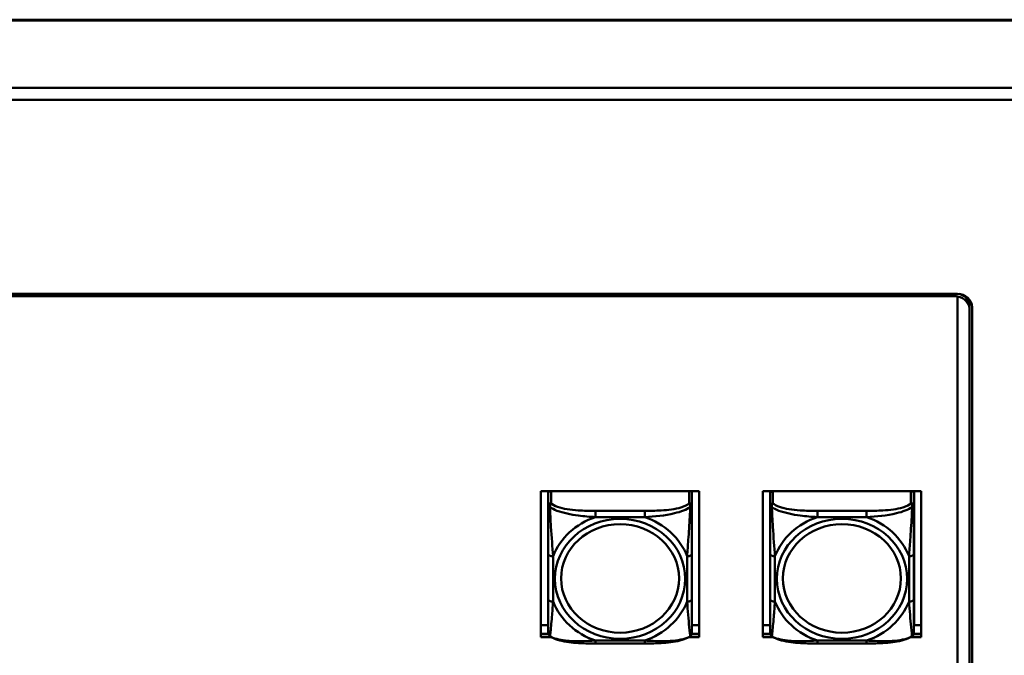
# Model space of a CAD drawing. Header units: inches. Extents: x 0.8 to 75.7, y -7.8 to 49.3.
# Tile 222 of 256: x 52.2 to 56.3, y 24 to 26.7. Entities that reach past the tile are written whole.
import ezdxf

# ---------------------------------------------------------------- set-up
doc = ezdxf.new("R2010")
doc.units = ezdxf.units.IN
doc.header["$MEASUREMENT"] = 0
doc.layers.add('Visible Edges(ROSSANSI)', color=7, linetype='Continuous', lineweight=50)
doc.layers.add('Visible Tangent Edges(ROSSANSI)', color=7, linetype='Continuous', lineweight=50)

msp = doc.modelspace()

# ---------------------------------------------------------------- linework, layer by layer
at = {"layer": 'Visible Edges(ROSSANSI)'}
for p, q in [((32.4542, 26.654), (69.6442, 26.654)), ((69.9424, 26.3737), (32.156, 26.3737)), ((69.9424, 26.325), (32.156, 26.325)), ((33.0242, 25.5272), (56.0803, 25.5272)), ((56.0703, 25.5172), (33.0342, 25.5172)), ((56.0803, 25.5165), (56.0803, 25.5157)), ((56.0803, 25.5157), (56.0803, 22.2202)), ((56.1303, 25.5025), (56.1303, 25.4749)), ((56.1303, 25.4741), (56.1303, 25.4749)), ((56.1303, 25.4741), (56.1303, 25.4612)), ((56.1303, 22.2202), (56.1303, 25.4612)), ((56.1403, 25.472), (56.1403, 22.2122)), ((54.3682, 24.7152), (55.0188, 24.7152)), ((54.3682, 24.1161), (54.3682, 24.7152)), ((54.3982, 24.707), (54.3982, 24.6558)), ((54.9888, 24.6558), (54.9888, 24.707)), ((55.0188, 24.7152), (55.0188, 24.1161)), ((55.2802, 24.7152), (55.9308, 24.7152)), ((55.2802, 24.1161), (55.2802, 24.7152)), ((55.3102, 24.7152), (55.3102, 24.7124)), ((55.3102, 24.707), (55.3102, 24.7124)), ((55.3102, 24.707), (55.3102, 24.6558)), ((55.9008, 24.7124), (55.9008, 24.7152)), ((55.9008, 24.7124), (55.9008, 24.707)), ((55.9008, 24.6558), (55.9008, 24.707)), ((55.9022, 24.7152), (55.9022, 24.1652)), ((55.9308, 24.7152), (55.9308, 24.1161)), ((54.3982, 24.4562), (54.3982, 24.2699)), ((54.9888, 24.2699), (54.9888, 24.4562)), ((55.3102, 24.4562), (55.3102, 24.2699)), ((55.9008, 24.2699), (55.9008, 24.4562)), ((54.3682, 24.1652), (54.3982, 24.1652)), ((54.9888, 24.1652), (55.0188, 24.1652)), ((55.2802, 24.1652), (55.3102, 24.1652)), ((55.9008, 24.1652), (55.9308, 24.1652)), ((54.3987, 24.129), (54.3682, 24.129)), ((54.3682, 24.1282), (54.3989, 24.1282)), ((54.9881, 24.1282), (55.0188, 24.1282)), ((55.0188, 24.129), (54.9883, 24.129)), ((55.3107, 24.129), (55.2802, 24.129)), ((55.2802, 24.1282), (55.3109, 24.1282)), ((55.9001, 24.1282), (55.9308, 24.1282)), ((55.9308, 24.129), (55.9003, 24.129)), ((54.4097, 24.1161), (54.3682, 24.1161)), ((54.7946, 24.0896), (54.5923, 24.0896)), ((55.0188, 24.1161), (54.9773, 24.1161)), ((55.3217, 24.1161), (55.2802, 24.1161)), ((55.7066, 24.0896), (55.5043, 24.0896)), ((55.9308, 24.1161), (55.8893, 24.1161))]:
    msp.add_line(p, q, dxfattribs=at)
for centre, start, end in [((54.4179, 24.1334), 180, 198.3045), ((54.9691, 24.1334), 341.6955, 0), ((55.3299, 24.1334), 180, 198.3045), ((55.8811, 24.1334), 341.6955, 0)]:
    msp.add_arc(centre, 0.0197, start, end, dxfattribs=at)
for centre, major_axis, start_param, end_param in [((56.0703, 25.462), (-0.06, 0), 4.544941, 4.712389), ((56.0803, 25.472), (0.06, 0), 0, 1.570796), ((56.0703, 25.4612), (0.06, 0), 0, 1.403348), ((56.0703, 25.4741), (0.06, 0), 0, 1.26187), ((56.0703, 25.4749), (0.06, 0), 0, 1.181106), ((54.41, 24.707), (-0.0118, 0), 5.432468, 6.283185), ((54.977, 24.707), (0.0118, 0), 0, 0.850717), ((55.322, 24.707), (-0.0118, 0), 5.432468, 6.283185), ((55.3161, 24.7124), (-0.00591, 0), 5.755551, 6.283185), ((55.889, 24.707), (0.0118, 0), 0, 0.850717), ((55.8949, 24.7124), (0.00591, 0), 0, 0.527635)]:
    msp.add_ellipse(centre, major_axis=major_axis, ratio=0.920845, start_param=start_param, end_param=end_param, dxfattribs=at)
for points, knots in [([(54.3982, 24.6558), (54.3982, 24.6434), (54.3982, 24.6258), (54.3982, 24.6072), (54.3982, 24.5786), (54.3982, 24.5483), (54.3982, 24.5198), (54.3982, 24.498), (54.3982, 24.4768), (54.3982, 24.4562)], [-0.7968224, -0.7968224, -0.7968224, -0.7968224, -0.6514613, -0.6514613, -0.6514613, -0.427691, -0.427691, -0.427691, -0.2569517, -0.2569517, -0.2569517, -0.2569517]), ([(54.9888, 24.4562), (54.9888, 24.478), (54.9888, 24.5004), (54.9888, 24.5235), (54.9888, 24.5537), (54.9888, 24.5862), (54.9888, 24.6158), (54.9888, 24.6311), (54.9888, 24.6453), (54.9888, 24.6558)], [0.2569537, 0.2569537, 0.2569537, 0.2569537, 0.4371919, 0.4371919, 0.4371919, 0.6739428, 0.6739428, 0.6739428, 0.7963818, 0.7963818, 0.7963818, 0.7963818]), ([(55.3102, 24.6558), (55.3102, 24.6434), (55.3102, 24.6258), (55.3102, 24.6072), (55.3102, 24.5786), (55.3102, 24.5483), (55.3102, 24.5198), (55.3102, 24.498), (55.3102, 24.4768), (55.3102, 24.4562)], [-0.7968224, -0.7968224, -0.7968224, -0.7968224, -0.6514613, -0.6514613, -0.6514613, -0.427691, -0.427691, -0.427691, -0.2569517, -0.2569517, -0.2569517, -0.2569517]), ([(55.9008, 24.4562), (55.9008, 24.478), (55.9008, 24.5004), (55.9008, 24.5235), (55.9008, 24.5537), (55.9008, 24.5862), (55.9008, 24.6158), (55.9008, 24.6311), (55.9008, 24.6453), (55.9008, 24.6558)], [0.2569537, 0.2569537, 0.2569537, 0.2569537, 0.4371919, 0.4371919, 0.4371919, 0.6739428, 0.6739428, 0.6739428, 0.7963818, 0.7963818, 0.7963818, 0.7963818]), ([(54.3982, 24.2699), (54.3982, 24.2481), (54.3982, 24.2264), (54.3982, 24.2064), (54.3982, 24.1802), (54.3982, 24.1558), (54.3982, 24.1426), (54.3982, 24.1368), (54.3982, 24.1334), (54.3982, 24.1334)], [0.2569537, 0.2569537, 0.2569537, 0.2569537, 0.4371919, 0.4371919, 0.4371919, 0.6739428, 0.6739428, 0.6739428, 0.7768895, 0.7768895, 0.7768895, 0.7768895]), ([(54.9888, 24.1334), (54.9888, 24.1335), (54.9888, 24.1385), (54.9888, 24.1467), (54.9888, 24.1613), (54.9888, 24.1846), (54.9888, 24.2096), (54.9888, 24.2287), (54.9888, 24.2493), (54.9888, 24.2699)], [-0.7772577, -0.7772577, -0.7772577, -0.7772577, -0.6514613, -0.6514613, -0.6514613, -0.427691, -0.427691, -0.427691, -0.2569517, -0.2569517, -0.2569517, -0.2569517]), ([(55.3102, 24.2699), (55.3102, 24.2481), (55.3102, 24.2264), (55.3102, 24.2064), (55.3102, 24.1802), (55.3102, 24.1558), (55.3102, 24.1426), (55.3102, 24.1368), (55.3102, 24.1334), (55.3102, 24.1334)], [0.2569537, 0.2569537, 0.2569537, 0.2569537, 0.4371919, 0.4371919, 0.4371919, 0.6739428, 0.6739428, 0.6739428, 0.7768895, 0.7768895, 0.7768895, 0.7768895]), ([(55.9008, 24.1334), (55.9008, 24.1335), (55.9008, 24.1385), (55.9008, 24.1467), (55.9008, 24.1613), (55.9008, 24.1846), (55.9008, 24.2096), (55.9008, 24.2287), (55.9008, 24.2493), (55.9008, 24.2699)], [-0.7772577, -0.7772577, -0.7772577, -0.7772577, -0.6514613, -0.6514613, -0.6514613, -0.427691, -0.427691, -0.427691, -0.2569517, -0.2569517, -0.2569517, -0.2569517]), ([(54.4052, 24.1191), (54.4045, 24.1195), (54.404, 24.12), (54.4029, 24.121), (54.4024, 24.1216), (54.4015, 24.1227), (54.4011, 24.1232), (54.4004, 24.1244), (54.4001, 24.125), (54.3996, 24.1261), (54.3994, 24.1267), (54.3992, 24.1272)], [0.00778279, 0.00778279, 0.00778279, 0.00778279, 0.01268581, 0.01268581, 0.01758884, 0.01758884, 0.02249186, 0.02249186, 0.02739489, 0.02739489, 0.03229791, 0.03229791, 0.03229791, 0.03229791]), ([(54.9818, 24.1191), (54.9824, 24.1195), (54.983, 24.12), (54.9841, 24.121), (54.9846, 24.1216), (54.9855, 24.1227), (54.9859, 24.1232), (54.9866, 24.1244), (54.9869, 24.125), (54.9874, 24.1261), (54.9876, 24.1267), (54.9878, 24.1272)], [0.00778279, 0.00778279, 0.00778279, 0.00778279, 0.01268581, 0.01268581, 0.01758884, 0.01758884, 0.02249186, 0.02249186, 0.02739489, 0.02739489, 0.03229791, 0.03229791, 0.03229791, 0.03229791]), ([(55.3172, 24.1191), (55.3165, 24.1195), (55.316, 24.12), (55.3149, 24.121), (55.3144, 24.1216), (55.3135, 24.1227), (55.3131, 24.1232), (55.3124, 24.1244), (55.3121, 24.125), (55.3116, 24.1261), (55.3114, 24.1267), (55.3112, 24.1272)], [0.00778279, 0.00778279, 0.00778279, 0.00778279, 0.01268581, 0.01268581, 0.01758884, 0.01758884, 0.02249186, 0.02249186, 0.02739489, 0.02739489, 0.03229791, 0.03229791, 0.03229791, 0.03229791]), ([(55.8938, 24.1191), (55.8944, 24.1195), (55.895, 24.12), (55.8961, 24.121), (55.8966, 24.1216), (55.8975, 24.1227), (55.8979, 24.1232), (55.8986, 24.1244), (55.8989, 24.125), (55.8994, 24.1261), (55.8996, 24.1267), (55.8998, 24.1272)], [0.00778279, 0.00778279, 0.00778279, 0.00778279, 0.01268581, 0.01268581, 0.01758884, 0.01758884, 0.02249186, 0.02249186, 0.02739489, 0.02739489, 0.03229791, 0.03229791, 0.03229791, 0.03229791]), ([(54.5923, 24.0896), (54.5792, 24.0896), (54.5658, 24.0897), (54.5391, 24.0904), (54.5257, 24.091), (54.4992, 24.0931), (54.486, 24.0945), (54.4603, 24.0986), (54.4479, 24.1012), (54.4248, 24.1083), (54.4143, 24.1126), (54.4052, 24.1191)], [0.2569517, 0.2569517, 0.2569517, 0.2569517, 0.3566171, 0.3566171, 0.4562825, 0.4562825, 0.5559479, 0.5559479, 0.6556133, 0.6556133, 0.7552787, 0.7552787, 0.7552787, 0.7552787]), ([(54.9818, 24.1191), (54.9745, 24.1139), (54.9661, 24.1101), (54.9458, 24.1029), (54.9337, 24.1), (54.9083, 24.0955), (54.8951, 24.0938), (54.8687, 24.0915), (54.8554, 24.0908), (54.8287, 24.0898), (54.8153, 24.0897), (54.7996, 24.0896), (54.7971, 24.0896), (54.7946, 24.0896)], [-0.7548595, -0.7548595, -0.7548595, -0.7548595, -0.6739618, -0.6739618, -0.5743807, -0.5743807, -0.4747996, -0.4747996, -0.3752184, -0.3752184, -0.2756373, -0.2756373, -0.2569537, -0.2569537, -0.2569537, -0.2569537]), ([(55.5043, 24.0896), (55.4912, 24.0896), (55.4778, 24.0897), (55.4511, 24.0904), (55.4377, 24.091), (55.4112, 24.0931), (55.398, 24.0945), (55.3723, 24.0986), (55.3599, 24.1012), (55.3368, 24.1083), (55.3263, 24.1126), (55.3172, 24.1191)], [0.2569517, 0.2569517, 0.2569517, 0.2569517, 0.3566171, 0.3566171, 0.4562825, 0.4562825, 0.5559479, 0.5559479, 0.6556133, 0.6556133, 0.7552787, 0.7552787, 0.7552787, 0.7552787]), ([(55.8938, 24.1191), (55.8865, 24.1139), (55.8781, 24.1101), (55.8578, 24.1029), (55.8457, 24.1), (55.8203, 24.0955), (55.8071, 24.0938), (55.7807, 24.0915), (55.7674, 24.0908), (55.7407, 24.0898), (55.7273, 24.0897), (55.7116, 24.0896), (55.7091, 24.0896), (55.7066, 24.0896)], [-0.7548595, -0.7548595, -0.7548595, -0.7548595, -0.6739618, -0.6739618, -0.5743807, -0.5743807, -0.4747996, -0.4747996, -0.3752184, -0.3752184, -0.2756373, -0.2756373, -0.2569537, -0.2569537, -0.2569537, -0.2569537])]:
    msp.add_open_spline(points, degree=3, knots=knots, dxfattribs=at)
at = {"layer": 'Visible Tangent Edges(ROSSANSI)'}
for p, q in [((32.4542, 26.6503), (69.6442, 26.6503)), ((56.0703, 25.5172), (56.0703, 25.5272)), ((54.41, 24.6667), (54.41, 24.7152)), ((54.977, 24.7152), (54.977, 24.6667)), ((55.322, 24.6667), (55.322, 24.7152)), ((55.889, 24.7152), (55.889, 24.6667)), ((54.5923, 24.635), (54.5923, 24.6092)), ((54.7946, 24.635), (54.5923, 24.635)), ((54.5923, 24.6092), (54.7946, 24.6092)), ((54.7946, 24.635), (54.7946, 24.6092)), ((55.5043, 24.635), (55.5043, 24.6092)), ((55.7066, 24.635), (55.5043, 24.635)), ((55.5043, 24.6092), (55.7066, 24.6092)), ((55.7066, 24.635), (55.7066, 24.6092)), ((54.4179, 24.2622), (54.4179, 24.4485)), ((54.9691, 24.4485), (54.9691, 24.2622)), ((55.3299, 24.2622), (55.3299, 24.4485)), ((55.8811, 24.4485), (55.8811, 24.2622)), ((54.7946, 24.1016), (54.5923, 24.1016)), ((54.5923, 24.0896), (54.5923, 24.1016)), ((54.7946, 24.0896), (54.7946, 24.1016)), ((55.7066, 24.1016), (55.5043, 24.1016)), ((55.5043, 24.0896), (55.5043, 24.1016)), ((55.7066, 24.0896), (55.7066, 24.1016))]:
    msp.add_line(p, q, dxfattribs=at)
for centre, major_axis, ratio, start_param, end_param in [((54.41, 24.6558), (-0.0118, 0), 0.920845, 4.712389, 6.283185), ((54.977, 24.6558), (0.0118, 0), 0.920845, 0, 1.570796), ((55.322, 24.6558), (-0.0118, 0), 0.920845, 4.712389, 6.283185), ((55.889, 24.6558), (0.0118, 0), 0.920845, 0, 1.570796), ((54.6935, 24.3554), (-0.2936, 0), 0.920845, 5.064156, 5.931419), ((54.6935, 24.3554), (0.2936, 0), 0.920845, 0.351767, 1.21903), ((55.6055, 24.3554), (-0.2936, 0), 0.920845, 5.064156, 5.931419), ((55.6055, 24.3554), (0.2936, 0), 0.920845, 0.351767, 1.21903), ((54.4179, 24.4562), (-0.0197, 0), 0.389928, 0, 1.570796), ((54.9691, 24.4562), (0.0197, 0), 0.389928, 4.712389, 6.283185), ((55.3299, 24.4562), (-0.0197, 0), 0.389928, 0, 1.570796), ((55.8811, 24.4562), (0.0197, 0), 0.389928, 4.712389, 6.283185), ((54.4179, 24.2699), (-0.0197, 0), 0.389928, 0, 1.570796), ((54.6935, 24.3554), (-0.2936, 0), 0.920845, 0.351767, 1.21903), ((54.6935, 24.3554), (0.2936, 0), 0.920845, 5.064156, 5.931419), ((54.9691, 24.2699), (0.0197, 0), 0.389928, 4.712389, 6.283185), ((55.3299, 24.2699), (-0.0197, 0), 0.389928, 0, 1.570796), ((55.6055, 24.3554), (-0.2936, 0), 0.920845, 0.351767, 1.21903), ((55.6055, 24.3554), (0.2936, 0), 0.920845, 5.064156, 5.931419), ((55.8811, 24.2699), (0.0197, 0), 0.389928, 4.712389, 6.283185)]:
    msp.add_ellipse(centre, major_axis=major_axis, ratio=ratio, start_param=start_param, end_param=end_param, dxfattribs=at)
for centre, major_axis in [((54.6935, 24.3554), (-0.2678, 0)), ((54.6935, 24.357), (-0.2424, 0)), ((55.6055, 24.3554), (-0.2678, 0)), ((55.6055, 24.357), (-0.2424, 0))]:
    msp.add_ellipse(centre, major_axis=major_axis, ratio=0.920845, dxfattribs=at)
for points, knots in [([(54.3982, 24.6558), (54.3982, 24.6558), (54.3983, 24.6557), (54.3985, 24.6554), (54.3987, 24.6553), (54.3991, 24.6549), (54.3993, 24.6548), (54.3996, 24.6545), (54.3997, 24.6544), (54.4001, 24.6541), (54.4004, 24.6539), (54.4014, 24.6532), (54.402, 24.6527), (54.4035, 24.6517), (54.4042, 24.6512), (54.4051, 24.6506)], [-0.0532704, -0.0532704, -0.0532704, -0.0532704, -0.04377373, -0.04377373, -0.03521335, -0.03521335, -0.02986312, -0.02986312, -0.02651922, -0.02651922, -0.01983142, -0.01983142, -0.00913095, -0.00913095, 0.00023197, 0.00023197, 0.00023197, 0.00023197]), ([(54.4051, 24.6506), (54.4051, 24.6519), (54.4051, 24.6532), (54.4053, 24.6558), (54.4055, 24.6571), (54.406, 24.659), (54.4062, 24.6597), (54.4065, 24.6607), (54.4066, 24.661), (54.4069, 24.6618), (54.4071, 24.6623), (54.4077, 24.6635), (54.4081, 24.6642), (54.409, 24.6655), (54.4095, 24.6662), (54.41, 24.6667)], [-0.00023197, -0.00023197, -0.00023197, -0.00023197, 0.00913095, 0.00913095, 0.01983142, 0.01983142, 0.02651922, 0.02651922, 0.02986312, 0.02986312, 0.03521335, 0.03521335, 0.04377373, 0.04377373, 0.0532704, 0.0532704, 0.0532704, 0.0532704]), ([(54.4051, 24.6506), (54.4127, 24.6451), (54.4227, 24.6399), (54.4598, 24.6258), (54.4915, 24.6196), (54.5457, 24.6124), (54.569, 24.6103), (54.5923, 24.6092)], [-0.7478145, -0.7478145, -0.7478145, -0.7478145, -0.6493253, -0.6493253, -0.427691, -0.427691, -0.2569537, -0.2569537, -0.2569537, -0.2569537]), ([(54.4179, 24.4485), (54.4155, 24.4857), (54.4122, 24.5259), (54.4076, 24.5977), (54.406, 24.6274), (54.4051, 24.6506)], [0.2569517, 0.2569517, 0.2569517, 0.2569517, 0.5559983, 0.5559983, 0.7482818, 0.7482818, 0.7482818, 0.7482818]), ([(54.5923, 24.635), (54.5687, 24.635), (54.5447, 24.6353), (54.5213, 24.6368), (54.4906, 24.6388), (54.4598, 24.6429), (54.4365, 24.6511), (54.4245, 24.6554), (54.4149, 24.6607), (54.41, 24.6667)], [0.2569537, 0.2569537, 0.2569537, 0.2569537, 0.4371919, 0.4371919, 0.4371919, 0.6739428, 0.6739428, 0.6739428, 0.7963818, 0.7963818, 0.7963818, 0.7963818]), ([(54.977, 24.6667), (54.9712, 24.6596), (54.9587, 24.6534), (54.9435, 24.6489), (54.9201, 24.6418), (54.891, 24.6383), (54.8619, 24.6366), (54.8397, 24.6353), (54.8171, 24.635), (54.7946, 24.635)], [-0.7968224, -0.7968224, -0.7968224, -0.7968224, -0.6514613, -0.6514613, -0.6514613, -0.427691, -0.427691, -0.427691, -0.2569517, -0.2569517, -0.2569517, -0.2569517]), ([(54.7946, 24.6092), (54.8351, 24.6113), (54.8775, 24.6155), (54.9431, 24.6311), (54.9676, 24.6397), (54.9819, 24.6506)], [0.2569517, 0.2569517, 0.2569517, 0.2569517, 0.5559983, 0.5559983, 0.7482818, 0.7482818, 0.7482818, 0.7482818]), ([(54.9819, 24.6506), (54.9814, 24.6385), (54.9808, 24.6247), (54.9783, 24.5788), (54.976, 24.5454), (54.9721, 24.4918), (54.9705, 24.4699), (54.9691, 24.4485)], [-0.7478145, -0.7478145, -0.7478145, -0.7478145, -0.6493253, -0.6493253, -0.427691, -0.427691, -0.2569537, -0.2569537, -0.2569537, -0.2569537]), ([(54.977, 24.6667), (54.9775, 24.6662), (54.978, 24.6655), (54.9789, 24.6642), (54.9793, 24.6635), (54.9798, 24.6623), (54.9801, 24.6618), (54.9804, 24.661), (54.9805, 24.6607), (54.9808, 24.6597), (54.981, 24.659), (54.9815, 24.6571), (54.9817, 24.6558), (54.9819, 24.6532), (54.9819, 24.6519), (54.9819, 24.6506)], [-0.0532704, -0.0532704, -0.0532704, -0.0532704, -0.04377373, -0.04377373, -0.03521335, -0.03521335, -0.02986312, -0.02986312, -0.02651922, -0.02651922, -0.01983142, -0.01983142, -0.00913095, -0.00913095, 0.00023197, 0.00023197, 0.00023197, 0.00023197]), ([(54.9819, 24.6506), (54.9828, 24.6512), (54.9835, 24.6517), (54.985, 24.6527), (54.9856, 24.6532), (54.9865, 24.6539), (54.9869, 24.6541), (54.9873, 24.6544), (54.9874, 24.6545), (54.9877, 24.6548), (54.9879, 24.6549), (54.9883, 24.6553), (54.9884, 24.6554), (54.9887, 24.6557), (54.9888, 24.6558), (54.9888, 24.6558)], [-0.00023197, -0.00023197, -0.00023197, -0.00023197, 0.00913095, 0.00913095, 0.01983142, 0.01983142, 0.02651922, 0.02651922, 0.02986312, 0.02986312, 0.03521335, 0.03521335, 0.04377373, 0.04377373, 0.0532704, 0.0532704, 0.0532704, 0.0532704]), ([(55.3102, 24.6558), (55.3102, 24.6558), (55.3103, 24.6557), (55.3105, 24.6554), (55.3107, 24.6553), (55.3111, 24.6549), (55.3113, 24.6548), (55.3116, 24.6545), (55.3117, 24.6544), (55.3121, 24.6541), (55.3124, 24.6539), (55.3134, 24.6532), (55.314, 24.6527), (55.3155, 24.6517), (55.3162, 24.6512), (55.3171, 24.6506)], [-0.0532704, -0.0532704, -0.0532704, -0.0532704, -0.04377373, -0.04377373, -0.03521335, -0.03521335, -0.02986312, -0.02986312, -0.02651922, -0.02651922, -0.01983142, -0.01983142, -0.00913095, -0.00913095, 0.00023197, 0.00023197, 0.00023197, 0.00023197]), ([(55.3171, 24.6506), (55.3171, 24.6519), (55.3171, 24.6532), (55.3173, 24.6558), (55.3175, 24.6571), (55.318, 24.659), (55.3182, 24.6597), (55.3185, 24.6607), (55.3186, 24.661), (55.3189, 24.6618), (55.3191, 24.6623), (55.3197, 24.6635), (55.3201, 24.6642), (55.321, 24.6655), (55.3215, 24.6662), (55.322, 24.6667)], [-0.00023197, -0.00023197, -0.00023197, -0.00023197, 0.00913095, 0.00913095, 0.01983142, 0.01983142, 0.02651922, 0.02651922, 0.02986312, 0.02986312, 0.03521335, 0.03521335, 0.04377373, 0.04377373, 0.0532704, 0.0532704, 0.0532704, 0.0532704]), ([(55.3171, 24.6506), (55.3247, 24.6451), (55.3347, 24.6399), (55.3718, 24.6258), (55.4035, 24.6196), (55.4577, 24.6124), (55.481, 24.6103), (55.5043, 24.6092)], [-0.7478145, -0.7478145, -0.7478145, -0.7478145, -0.6493253, -0.6493253, -0.427691, -0.427691, -0.2569537, -0.2569537, -0.2569537, -0.2569537]), ([(55.3299, 24.4485), (55.3275, 24.4857), (55.3242, 24.5259), (55.3196, 24.5977), (55.318, 24.6274), (55.3171, 24.6506)], [0.2569517, 0.2569517, 0.2569517, 0.2569517, 0.5559983, 0.5559983, 0.7482818, 0.7482818, 0.7482818, 0.7482818]), ([(55.5043, 24.635), (55.4807, 24.635), (55.4567, 24.6353), (55.4333, 24.6368), (55.4026, 24.6388), (55.3718, 24.6429), (55.3485, 24.6511), (55.3365, 24.6554), (55.3269, 24.6607), (55.322, 24.6667)], [0.2569537, 0.2569537, 0.2569537, 0.2569537, 0.4371919, 0.4371919, 0.4371919, 0.6739428, 0.6739428, 0.6739428, 0.7963818, 0.7963818, 0.7963818, 0.7963818]), ([(55.889, 24.6667), (55.8832, 24.6596), (55.8707, 24.6534), (55.8555, 24.6489), (55.8321, 24.6418), (55.803, 24.6383), (55.7739, 24.6366), (55.7517, 24.6353), (55.7291, 24.635), (55.7066, 24.635)], [-0.7968224, -0.7968224, -0.7968224, -0.7968224, -0.6514613, -0.6514613, -0.6514613, -0.427691, -0.427691, -0.427691, -0.2569517, -0.2569517, -0.2569517, -0.2569517]), ([(55.7066, 24.6092), (55.7471, 24.6113), (55.7895, 24.6155), (55.8551, 24.6311), (55.8796, 24.6397), (55.8939, 24.6506)], [0.2569517, 0.2569517, 0.2569517, 0.2569517, 0.5559983, 0.5559983, 0.7482818, 0.7482818, 0.7482818, 0.7482818]), ([(55.8939, 24.6506), (55.8934, 24.6385), (55.8928, 24.6247), (55.8903, 24.5788), (55.888, 24.5454), (55.8841, 24.4918), (55.8825, 24.4699), (55.8811, 24.4485)], [-0.7478145, -0.7478145, -0.7478145, -0.7478145, -0.6493253, -0.6493253, -0.427691, -0.427691, -0.2569537, -0.2569537, -0.2569537, -0.2569537]), ([(55.889, 24.6667), (55.8895, 24.6662), (55.89, 24.6655), (55.8909, 24.6642), (55.8913, 24.6635), (55.8918, 24.6623), (55.8921, 24.6618), (55.8924, 24.661), (55.8925, 24.6607), (55.8928, 24.6597), (55.893, 24.659), (55.8935, 24.6571), (55.8937, 24.6558), (55.8939, 24.6532), (55.8939, 24.6519), (55.8939, 24.6506)], [-0.0532704, -0.0532704, -0.0532704, -0.0532704, -0.04377373, -0.04377373, -0.03521335, -0.03521335, -0.02986312, -0.02986312, -0.02651922, -0.02651922, -0.01983142, -0.01983142, -0.00913095, -0.00913095, 0.00023197, 0.00023197, 0.00023197, 0.00023197]), ([(55.8939, 24.6506), (55.8948, 24.6512), (55.8955, 24.6517), (55.897, 24.6527), (55.8976, 24.6532), (55.8985, 24.6539), (55.8989, 24.6541), (55.8993, 24.6544), (55.8994, 24.6545), (55.8997, 24.6548), (55.8999, 24.6549), (55.9003, 24.6553), (55.9004, 24.6554), (55.9007, 24.6557), (55.9008, 24.6558), (55.9008, 24.6558)], [-0.00023197, -0.00023197, -0.00023197, -0.00023197, 0.00913095, 0.00913095, 0.01983142, 0.01983142, 0.02651922, 0.02651922, 0.02986312, 0.02986312, 0.03521335, 0.03521335, 0.04377373, 0.04377373, 0.0532704, 0.0532704, 0.0532704, 0.0532704]), ([(54.4051, 24.1194), (54.4056, 24.1214), (54.4062, 24.126), (54.4087, 24.1483), (54.411, 24.1734), (54.4149, 24.2197), (54.4165, 24.2406), (54.4179, 24.2622)], [-0.7478145, -0.7478145, -0.7478145, -0.7478145, -0.6493253, -0.6493253, -0.427691, -0.427691, -0.2569537, -0.2569537, -0.2569537, -0.2569537]), ([(54.9691, 24.2622), (54.9715, 24.2249), (54.9748, 24.187), (54.9794, 24.1379), (54.981, 24.1226), (54.9819, 24.1194)], [0.2569517, 0.2569517, 0.2569517, 0.2569517, 0.5559983, 0.5559983, 0.7482818, 0.7482818, 0.7482818, 0.7482818]), ([(55.3171, 24.1194), (55.3176, 24.1214), (55.3182, 24.126), (55.3207, 24.1483), (55.323, 24.1734), (55.3269, 24.2197), (55.3285, 24.2406), (55.3299, 24.2622)], [-0.7478145, -0.7478145, -0.7478145, -0.7478145, -0.6493253, -0.6493253, -0.427691, -0.427691, -0.2569537, -0.2569537, -0.2569537, -0.2569537]), ([(55.8811, 24.2622), (55.8835, 24.2249), (55.8868, 24.187), (55.8914, 24.1379), (55.893, 24.1226), (55.8939, 24.1194)], [0.2569517, 0.2569517, 0.2569517, 0.2569517, 0.5559983, 0.5559983, 0.7482818, 0.7482818, 0.7482818, 0.7482818]), ([(54.4051, 24.1194), (54.4042, 24.12), (54.4035, 24.1206), (54.402, 24.122), (54.4014, 24.1229), (54.4004, 24.1244), (54.4001, 24.125), (54.3997, 24.1259), (54.3996, 24.1262), (54.3994, 24.1268), (54.3993, 24.127), (54.3992, 24.1272)], [-0.00023197, -0.00023197, -0.00023197, -0.00023197, 0.00913095, 0.00913095, 0.01983142, 0.01983142, 0.02651922, 0.02651922, 0.02986312, 0.02986312, 0.03229791, 0.03229791, 0.03229791, 0.03229791]), ([(54.9878, 24.1272), (54.9877, 24.127), (54.9876, 24.1268), (54.9874, 24.1262), (54.9873, 24.1259), (54.9869, 24.125), (54.9865, 24.1244), (54.9856, 24.1229), (54.985, 24.122), (54.9835, 24.1206), (54.9828, 24.12), (54.9819, 24.1194)], [-0.03229791, -0.03229791, -0.03229791, -0.03229791, -0.02986312, -0.02986312, -0.02651922, -0.02651922, -0.01983142, -0.01983142, -0.00913095, -0.00913095, 0.00023197, 0.00023197, 0.00023197, 0.00023197]), ([(55.3171, 24.1194), (55.3162, 24.12), (55.3155, 24.1206), (55.314, 24.122), (55.3134, 24.1229), (55.3124, 24.1244), (55.3121, 24.125), (55.3117, 24.1259), (55.3116, 24.1262), (55.3114, 24.1268), (55.3113, 24.127), (55.3112, 24.1272)], [-0.00023197, -0.00023197, -0.00023197, -0.00023197, 0.00913095, 0.00913095, 0.01983142, 0.01983142, 0.02651922, 0.02651922, 0.02986312, 0.02986312, 0.03229791, 0.03229791, 0.03229791, 0.03229791]), ([(55.8998, 24.1272), (55.8997, 24.127), (55.8996, 24.1268), (55.8994, 24.1262), (55.8993, 24.1259), (55.8989, 24.125), (55.8985, 24.1244), (55.8976, 24.1229), (55.897, 24.122), (55.8955, 24.1206), (55.8948, 24.12), (55.8939, 24.1194)], [-0.03229791, -0.03229791, -0.03229791, -0.03229791, -0.02986312, -0.02986312, -0.02651922, -0.02651922, -0.01983142, -0.01983142, -0.00913095, -0.00913095, 0.00023197, 0.00023197, 0.00023197, 0.00023197]), ([(54.5923, 24.1016), (54.5519, 24.0994), (54.5095, 24.0974), (54.4439, 24.1045), (54.4194, 24.1102), (54.4051, 24.1194)], [0.2569517, 0.2569517, 0.2569517, 0.2569517, 0.5559983, 0.5559983, 0.7482818, 0.7482818, 0.7482818, 0.7482818]), ([(54.9819, 24.1194), (54.9743, 24.1148), (54.9643, 24.1108), (54.9272, 24.1013), (54.8955, 24.0992), (54.8412, 24.0992), (54.818, 24.1002), (54.7946, 24.1016)], [-0.7478145, -0.7478145, -0.7478145, -0.7478145, -0.6493253, -0.6493253, -0.427691, -0.427691, -0.2569537, -0.2569537, -0.2569537, -0.2569537]), ([(55.5043, 24.1016), (55.4639, 24.0994), (55.4215, 24.0974), (55.3559, 24.1045), (55.3314, 24.1102), (55.3171, 24.1194)], [0.2569517, 0.2569517, 0.2569517, 0.2569517, 0.5559983, 0.5559983, 0.7482818, 0.7482818, 0.7482818, 0.7482818]), ([(55.8939, 24.1194), (55.8863, 24.1148), (55.8763, 24.1108), (55.8392, 24.1013), (55.8075, 24.0992), (55.7532, 24.0992), (55.73, 24.1002), (55.7066, 24.1016)], [-0.7478145, -0.7478145, -0.7478145, -0.7478145, -0.6493253, -0.6493253, -0.427691, -0.427691, -0.2569537, -0.2569537, -0.2569537, -0.2569537])]:
    msp.add_open_spline(points, degree=3, knots=knots, dxfattribs=at)
for points in [[(54.4052, 24.1191), (54.4051, 24.1191), (54.4051, 24.1192), (54.4051, 24.1194)], [(54.9819, 24.1194), (54.9819, 24.1192), (54.9819, 24.1191), (54.9818, 24.1191)], [(55.3172, 24.1191), (55.3171, 24.1191), (55.3171, 24.1192), (55.3171, 24.1194)], [(55.8939, 24.1194), (55.8939, 24.1192), (55.8939, 24.1191), (55.8938, 24.1191)]]:
    msp.add_open_spline(points, degree=3, dxfattribs=at)

doc.saveas('drawing.dxf')
